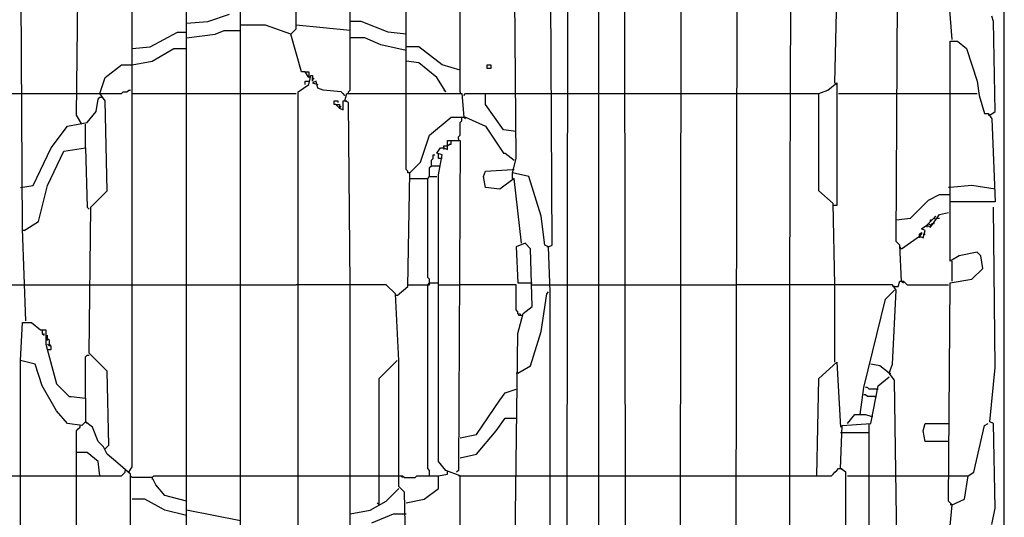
# Model space of a CAD drawing. Header units: millimetres. Extents: x 69081 to 158617, y -37521 to -9534.
# Tile 251 of 256: x 110896 to 110907, y -17719 to -17713. Entities that reach past the tile are written whole.
import ezdxf

# ---------------------------------------------------------------- set-up
doc = ezdxf.new("R2010")
doc.units = ezdxf.units.MM
doc.linetypes.add('MP', pattern=[0.25, 0.15, -0.1])
doc.layers.add('IS klimatyzacja', color=150, linetype='Continuous')

# ---------------------------------------------------------------- blocks, each defined once
blk = doc.blocks.new('73368f9c-78d1-4b18-a6a4-36eee93168d3')
at = {"color": 0}
for p, q in [((-151.65, 220.36), (-152.36, 699.06)), ((-174.95, 201.29), (-174.25, 682.11)), ((-130.47, 219.65), (-129.77, 682.82)), ((-162.25, 261.31), (-162.25, 670.11)), ((-108.59, 227.42), (-107.88, 666.58)), ((-3.38, 226.71), (-3.38, 662.34)), ((-87.4, 444.88), (-86.7, 645.4)), ((-69.75, 523.96), (-67.63, 629.16)), ((-280.86, 545.14), (-280.86, 595.27)), ((-388.18, 466.77), (-388.89, 591.03)), ((-302.75, 217.53), (-302.75, 592.45)), ((-45.75, 461.83), (-45.04, 587.5)), ((-180.6, 460.41), (-181.31, 586.09)), ((-194.72, 494.3), (-195.43, 576.91)), ((-259.68, 521.13), (-259.68, 573.38)), ((-367, 511.25), (-366.3, 567.73)), ((-23.86, 540.9), (-25.98, 567.73)), ((-345.11, 373.57), (-345.11, 564.91)), ((-323.93, 260.6), (-323.93, 564.91)), ((-237.79, 519.72), (-237.79, 567.03)), ((-216.61, 520.43), (-216.61, 565.62)), ((-323.93, 547.26), (-315.46, 547.96)), ((-315.46, 547.96), (-306.99, 550.79)), ((-255.44, 547.96), (-259.68, 547.96)), ((-244.85, 543.73), (-255.44, 547.96)), ((-7.62, 547.96), (-8.33, 550.08)), ((-6.91, 512.66), (-7.62, 547.96)), ((-312.64, 543.02), (-309.11, 544.43)), ((-309.11, 544.43), (-302.75, 544.43)), ((-292.87, 546.55), (-302.75, 546.55)), ((-282.98, 543.02), (-292.87, 546.55)), ((-282.98, 543.02), (-280.86, 545.14)), ((-259.68, 544.43), (-280.86, 546.55)), ((-338.05, 538.08), (-327.46, 543.73)), ((-327.46, 543.73), (-323.93, 543.73)), ((-323.93, 541.61), (-312.64, 543.02)), ((-278.74, 528.19), (-282.98, 543.02)), ((-254.03, 541.61), (-259.68, 541.61)), ((-247.68, 538.79), (-254.03, 541.61)), ((-237.79, 543.02), (-244.85, 543.73)), ((-345.11, 537.37), (-338.05, 538.08)), ((-337.35, 532.43), (-328.87, 537.37)), ((-328.87, 537.37), (-323.93, 537.37)), ((-237.79, 536.67), (-247.68, 538.79)), ((-232.85, 538.08), (-237.79, 538.08)), ((-223.67, 531.02), (-232.85, 538.08)), ((-24.57, 454.06), (-24.57, 540.2)), ((-24.57, 540.2), (-21.74, 540.2)), ((-21.74, 540.2), (-18.21, 537.37)), ((-18.21, 537.37), (-13.97, 524.66)), ((-355.7, 526.08), (-349.35, 531.02)), ((-349.35, 531.02), (-345.11, 531.02)), ((-345.11, 531.02), (-337.35, 532.43)), ((-232.85, 531.72), (-237.79, 532.43)), ((-225.79, 526.08), (-232.85, 531.72)), ((-216.61, 528.9), (-223.67, 531.02)), ((-206.02, 529.61), (-206.02, 531.02)), ((-206.02, 531.02), (-204.61, 531.02)), ((-204.61, 529.61), (-206.02, 529.61)), ((-204.61, 531.02), (-204.61, 529.61)), ((-357.82, 519.72), (-355.7, 526.08)), ((-277.33, 528.19), (-278.74, 528.19)), ((-275.92, 526.08), (-277.33, 528.19)), ((-277.33, 528.19), (-275.92, 528.19)), ((-275.92, 528.19), (-275.92, 527.49)), ((-275.92, 527.49), (-275.92, 526.08)), ((-275.92, 523.25), (-275.21, 526.78)), ((-275.21, 526.78), (-274.51, 526.78)), ((-274.51, 526.78), (-274.51, 524.66)), ((-274.51, 524.66), (-274.51, 526.08)), ((-274.51, 526.08), (-273.8, 525.37)), ((-222.26, 520.43), (-225.79, 526.08)), ((-347.23, 520.43), (-346.53, 521.13)), ((-346.53, 521.13), (-345.82, 521.13)), ((-280.16, 520.43), (-275.92, 523.25)), ((-277.33, 523.25), (-277.33, 524.66)), ((-277.33, 524.66), (-275.92, 524.66)), ((-273.1, 524.66), (-274.51, 523.96)), ((-274.51, 523.96), (-272.39, 523.25)), ((-272.39, 521.84), (-273.1, 524.66)), ((-270.27, 521.13), (-272.39, 521.84)), ((-263.21, 520.43), (-270.27, 521.13)), ((-260.39, 520.43), (-259.68, 521.13)), ((-222.26, 520.43), (-222.97, 521.13)), ((-76.11, 519.72), (-72.58, 521.13)), ((-72.58, 521.13), (-69.05, 523.96)), ((-69.75, 523.96), (-69.05, 523.25)), ((-69.05, 523.96), (-69.05, 475.95)), ((-13.97, 524.66), (-13.27, 519.02)), ((-398.07, 519.72), (-388.89, 519.72)), ((-388.89, 519.72), (-367, 519.72)), ((-367, 519.72), (-357.82, 519.72)), ((-359.24, 512.66), (-358.53, 517.6)), ((-358.53, 517.6), (-357.82, 518.31)), ((-357.82, 519.72), (-349.35, 519.72)), ((-355.7, 516.9), (-357.82, 519.72)), ((-357.82, 518.31), (-357.12, 518.31)), ((-349.35, 519.72), (-348.64, 520.43)), ((-348.64, 520.43), (-347.23, 520.43)), ((-345.11, 519.72), (-323.93, 519.72)), ((-323.93, 519.72), (-302.75, 519.72)), ((-302.75, 519.72), (-280.86, 519.72)), ((-280.16, 307.2), (-280.16, 520.43)), ((-261.8, 519.02), (-263.21, 520.43)), ((-261.8, 519.02), (-262.51, 519.72)), ((-261.8, 516.9), (-261.09, 519.72)), ((-261.09, 519.72), (-215.91, 519.72)), ((-260.39, 519.72), (-260.39, 520.43)), ((-237.79, 490.07), (-237.79, 519.72)), ((-216.61, 520.43), (-216.61, 519.72)), ((-215.91, 519.72), (-215.2, 510.54)), ((-215.2, 519.02), (-214.49, 519.72)), ((-214.49, 519.72), (-206.73, 519.72)), ((-206.73, 515.49), (-206.73, 519.72)), ((-206.73, 519.72), (-194.72, 519.72)), ((-194.72, 519.72), (-180.6, 519.72)), ((-180.6, 519.72), (-174.25, 519.72)), ((-174.25, 519.72), (-162.25, 519.72)), ((-162.25, 519.72), (-151.65, 519.72)), ((-151.65, 519.72), (-130.47, 519.72)), ((-130.47, 519.72), (-108.59, 519.72)), ((-108.59, 519.72), (-87.4, 519.72)), ((-87.4, 519.72), (-76.11, 519.72)), ((-76.11, 481.59), (-76.11, 519.72)), ((-68.34, 519.72), (-45.75, 519.72)), ((-45.75, 519.72), (-25.27, 519.72)), ((-25.27, 519.72), (-13.97, 519.72)), ((-13.27, 519.02), (-11.15, 511.96)), ((-355, 481.59), (-355.7, 516.9)), ((-266.04, 515.49), (-266.04, 516.9)), ((-266.04, 516.9), (-264.62, 516.9)), ((-265.33, 515.49), (-266.04, 515.49)), ((-263.92, 514.07), (-265.33, 515.49)), ((-265.33, 515.49), (-263.92, 515.49)), ((-264.62, 516.9), (-264.62, 516.19)), ((-263.92, 515.49), (-263.92, 514.07)), ((-263.92, 514.07), (-263.21, 514.78)), ((-263.92, 514.07), (-262.51, 513.37)), ((-262.51, 513.37), (-262.51, 516.9)), ((-262.51, 516.9), (-261.8, 516.9)), ((-261.8, 516.9), (-261.09, 516.9)), ((-260.39, 516.19), (-261.8, 516.9)), ((-259.68, 444.88), (-260.39, 516.19)), ((-199.67, 505.6), (-206.73, 515.49)), ((-364.88, 507.72), (-367, 511.25)), ((-362.76, 508.43), (-359.24, 512.66)), ((-228.62, 503.48), (-220.14, 510.54)), ((-220.14, 510.54), (-214.49, 510.54)), ((-215.91, 509.13), (-215.91, 510.54)), ((-215.2, 510.54), (-214.49, 509.84)), ((-214.49, 510.54), (-206.73, 507.01)), ((-11.15, 511.96), (-9.74, 511.96)), ((-9.74, 511.96), (-8.33, 509.84)), ((-9.03, 511.25), (-9.74, 511.25)), ((-9.03, 511.25), (-6.91, 512.66)), ((-8.33, 509.84), (-6.91, 477.36)), ((-376.89, 498.54), (-370.53, 507.01)), ((-370.53, 507.01), (-362.76, 508.43)), ((-363.47, 498.54), (-363.47, 507.72)), ((-216.61, 508.43), (-215.91, 509.13)), ((-216.61, 503.48), (-216.61, 508.43)), ((-206.73, 507.01), (-199.67, 496.42)), ((-194.72, 504.9), (-199.67, 505.6)), ((-232.15, 492.89), (-228.62, 503.48)), ((-217.32, 502.78), (-216.61, 503.48)), ((-217.32, 502.07), (-217.32, 502.78)), ((-217.32, 502.07), (-217.32, 501.36)), ((-383.95, 483.71), (-376.89, 498.54)), ((-371.94, 497.13), (-363.47, 498.54)), ((-363.47, 498.54), (-362.76, 475.24)), ((-225.79, 496.42), (-224.38, 498.54)), ((-224.38, 498.54), (-222.97, 498.54)), ((-222.97, 498.54), (-222.97, 499.25)), ((-222.97, 499.25), (-221.55, 499.25)), ((-222.97, 498.54), (-222.97, 497.83)), ((-222.97, 498.54), (-221.55, 497.83)), ((-221.55, 497.83), (-221.55, 501.36)), ((-221.55, 501.36), (-216.61, 501.36)), ((-221.55, 499.25), (-220.85, 499.95)), ((-220.85, 499.95), (-220.14, 499.95)), ((-220.14, 499.95), (-220.14, 501.36)), ((-216.61, 501.36), (-217.32, 372.16)), ((-378.3, 483.71), (-371.94, 497.13)), ((-227.91, 493.6), (-227.2, 494.3)), ((-227.2, 494.3), (-227.2, 495.72)), ((-227.2, 495.72), (-226.5, 495.72)), ((-223.67, 495.72), (-225.79, 496.42)), ((-225.08, 495.72), (-225.08, 496.42)), ((-225.08, 494.3), (-225.08, 495.72)), ((-225.08, 487.95), (-223.67, 495.72)), ((-223.67, 494.3), (-225.08, 494.3)), ((-199.67, 496.42), (-198.96, 496.42)), ((-198.96, 496.42), (-195.43, 493.6)), ((-196.14, 488.66), (-194.72, 494.3)), ((-237.09, 489.36), (-237.79, 490.07)), ((-236.38, 488.66), (-232.15, 492.89)), ((-228.62, 490.77), (-227.91, 491.48)), ((-228.62, 487.24), (-228.62, 490.77)), ((-227.91, 491.48), (-227.91, 493.6)), ((-227.91, 491.48), (-224.38, 491.48)), ((-206.73, 489.36), (-196.14, 490.07)), ((-196.14, 490.07), (-195.43, 490.07)), ((-237.09, 488.66), (-237.09, 489.36)), ((-236.38, 488.66), (-237.09, 488.66)), ((-237.09, 444.17), (-236.38, 488.66)), ((-236.38, 486.54), (-229.32, 486.54)), ((-229.32, 486.54), (-228.62, 487.24)), ((-229.32, 447.7), (-229.32, 486.54)), ((-228.62, 487.24), (-225.79, 487.24)), ((-225.08, 375.69), (-225.08, 487.95)), ((-207.43, 487.24), (-206.73, 489.36)), ((-206.73, 483.01), (-207.43, 487.24)), ((-195.43, 486.54), (-201.08, 482.3)), ((-196.14, 486.54), (-196.14, 488.66)), ((-189.78, 487.24), (-196.14, 488.66)), ((-196.14, 486.54), (-195.43, 485.83)), ((-192.61, 461.12), (-195.43, 486.54)), ((-184.84, 471.71), (-189.78, 487.24)), ((-388.89, 483.01), (-383.95, 483.71)), ((-381.83, 469.59), (-378.3, 483.71)), ((-201.08, 482.3), (-206.73, 483.01)), ((-24.57, 483.01), (-25.27, 483.01)), ((-16.09, 483.71), (-24.57, 483.01)), ((-6.91, 482.3), (-16.09, 483.71)), ((-361.35, 475.24), (-355, 481.59)), ((-70.46, 476.65), (-76.11, 481.59)), ((-33.04, 478.06), (-28.8, 480.18)), ((-28.8, 480.18), (-24.57, 480.18)), ((-362.76, 475.24), (-362.06, 474.53)), ((-362.06, 418.05), (-361.35, 475.24)), ((-69.75, 444.88), (-70.46, 476.65)), ((-69.75, 475.95), (-70.46, 475.95)), ((-69.05, 475.95), (-69.75, 475.95)), ((-40.1, 471), (-33.04, 478.06)), ((-6.91, 477.36), (-24.57, 477.36)), ((-6.91, 412.4), (-7.62, 475.24)), ((-183.43, 460.41), (-184.84, 471.71)), ((-45.75, 470.3), (-40.1, 471)), ((-33.74, 468.18), (-30.21, 471.71)), ((-32.33, 467.47), (-28.8, 472.42)), ((-30.92, 471), (-30.21, 471.71)), ((-30.21, 470.3), (-30.92, 471)), ((-29.51, 471), (-28.8, 471)), ((-28.8, 472.42), (-25.27, 473.12)), ((-387.48, 466.06), (-381.83, 469.59)), ((-35.86, 466.77), (-33.74, 468.18)), ((-33.74, 468.18), (-33.04, 468.89)), ((-33.74, 468.18), (-33.74, 467.47)), ((-33.74, 468.18), (-32.33, 467.47)), ((-33.04, 468.89), (-32.33, 468.18)), ((-32.33, 469.59), (-32.33, 470.3)), ((-32.33, 470.3), (-31.63, 470.3)), ((-32.33, 468.18), (-31.63, 468.89)), ((-31.63, 468.89), (-30.92, 468.89)), ((-30.92, 469.59), (-30.21, 470.3)), ((-30.92, 468.89), (-30.92, 469.59)), ((-386.77, 430.76), (-388.18, 466.77)), ((-387.48, 466.06), (-388.18, 466.06)), ((-43.63, 459), (-36.57, 463.94)), ((-36.57, 464.65), (-35.86, 465.36)), ((-36.57, 463.94), (-36.57, 464.65)), ((-35.86, 464.65), (-36.57, 463.94)), ((-36.57, 463.94), (-36.57, 463.24)), ((-36.57, 463.94), (-35.16, 463.24)), ((-34.45, 466.06), (-35.86, 466.77)), ((-35.86, 465.36), (-35.86, 464.65)), ((-35.16, 463.24), (-34.45, 466.06)), ((-35.16, 464.65), (-34.45, 464.65)), ((-191.19, 461.12), (-194.72, 459.71)), ((-194.72, 459.71), (-194.02, 445.59)), ((-189.08, 459), (-191.19, 461.12)), ((-182.02, 459.71), (-183.43, 460.41)), ((-182.02, 459.71), (-182.72, 459.71)), ((-182.02, 459.71), (-180.6, 460.41)), ((-181.31, 442.06), (-182.02, 459.71)), ((-44.33, 460.41), (-45.75, 461.83)), ((-43.63, 446.29), (-44.33, 460.41)), ((-43.63, 459), (-44.33, 459.71)), ((-188.37, 436.41), (-189.08, 459)), ((-21.04, 456.18), (-24.57, 454.06)), ((-13.97, 457.59), (-21.04, 456.18)), ((-12.56, 456.18), (-13.97, 457.59)), ((-11.86, 451.23), (-12.56, 456.18)), ((-23.86, 446.29), (-23.86, 454.06)), ((-228.62, 447), (-229.32, 447.7)), ((-16.09, 447), (-11.86, 451.23)), ((-398.07, 444.88), (-387.48, 444.88)), ((-387.48, 444.88), (-362.06, 444.88)), ((-362.06, 444.88), (-345.11, 444.88)), ((-345.11, 444.88), (-323.93, 444.88)), ((-323.93, 444.88), (-302.75, 444.88)), ((-302.75, 444.88), (-280.86, 444.88)), ((-245.56, 444.88), (-280.86, 444.88)), ((-259.68, 333.32), (-259.68, 444.88)), ((-242.03, 441.35), (-245.56, 444.88)), ((-241.32, 440.64), (-237.09, 444.17)), ((-237.09, 444.88), (-229.32, 444.88)), ((-229.32, 444.88), (-228.62, 445.59)), ((-229.32, 444.88), (-228.62, 444.88)), ((-229.32, 372.86), (-229.32, 444.88)), ((-228.62, 445.59), (-228.62, 447)), ((-228.62, 444.88), (-228.62, 445.59)), ((-228.62, 445.59), (-225.08, 445.59)), ((-225.08, 444.88), (-216.61, 444.88)), ((-194.72, 444.88), (-216.61, 444.88)), ((-194.72, 435), (-194.72, 444.88)), ((-194.02, 445.59), (-188.37, 445.59)), ((-188.37, 444.88), (-182.02, 444.88)), ((-182.02, 444.88), (-174.25, 444.88)), ((-174.25, 444.88), (-162.25, 444.88)), ((-162.25, 444.88), (-151.65, 444.88)), ((-151.65, 444.88), (-130.47, 444.88)), ((-130.47, 444.88), (-108.59, 444.88)), ((-47.16, 444.88), (-108.59, 444.88)), ((-87.4, 294.49), (-87.4, 444.88)), ((-69.75, 414.52), (-69.75, 444.88)), ((-45.75, 442.76), (-47.16, 444.88)), ((-46.45, 444.17), (-47.16, 444.17)), ((-46.45, 444.17), (-45.04, 444.17)), ((-45.04, 444.17), (-44.33, 446.29)), ((-44.33, 446.29), (-42.92, 446.29)), ((-43.63, 446.29), (-42.92, 445.59)), ((-42.92, 446.29), (-41.51, 444.88)), ((-41.51, 444.88), (-25.27, 444.88)), ((-25.27, 360.15), (-24.57, 445.59)), ((-24.57, 445.59), (-16.09, 447)), ((-240.62, 415.23), (-242.03, 441.35)), ((-241.32, 440.64), (-242.03, 440.64)), ((-184.84, 426.52), (-182.72, 441.35)), ((-182.72, 441.35), (-182.02, 442.06)), ((-181.31, 312.14), (-181.31, 442.06)), ((-49.98, 439.23), (-46.45, 442.76)), ((-47.16, 413.81), (-45.75, 442.76)), ((-191.9, 433.58), (-188.37, 436.41)), ((-58.46, 404.64), (-49.98, 439.23)), ((-194.02, 434.29), (-194.72, 435)), ((-194.02, 433.58), (-194.02, 434.29)), ((-193.31, 432.88), (-194.02, 433.58)), ((-194.02, 425.82), (-191.9, 433.58)), ((-192.61, 432.88), (-193.31, 433.58)), ((-192.61, 432.88), (-193.31, 432.88)), ((-388.89, 415.23), (-388.18, 430.05)), ((-388.18, 430.05), (-384.65, 430.05)), ((-384.65, 430.05), (-381.12, 427.23)), ((-381.12, 427.23), (-379, 427.23)), ((-380.42, 427.23), (-380.42, 425.82)), ((-380.42, 425.82), (-379.71, 425.11)), ((-379.71, 425.11), (-379.71, 425.82)), ((-379, 427.23), (-379, 421.58)), ((-378.3, 423.7), (-378.3, 425.11)), ((-195.43, 322.03), (-194.02, 425.82)), ((-189.08, 413.11), (-184.84, 426.52)), ((-378.3, 422.99), (-379, 423.7)), ((-379, 421.58), (-374.77, 406.05)), ((-377.59, 422.99), (-378.3, 423.7)), ((-377.59, 420.87), (-378.3, 421.58)), ((-377.59, 421.58), (-377.59, 422.99)), ((-376.89, 420.87), (-377.59, 421.58)), ((-376.89, 419.46), (-376.89, 420.87)), ((-378.3, 419.46), (-376.89, 419.46)), ((-363.47, 416.64), (-362.76, 417.34)), ((-362.76, 417.34), (-362.06, 417.34)), ((-355, 410.99), (-362.06, 418.05)), ((-388.89, 348.86), (-388.89, 415.23)), ((-383.24, 413.81), (-388.89, 415.23)), ((-380.42, 405.34), (-383.24, 413.81)), ((-363.47, 400.4), (-363.47, 416.64)), ((-248.38, 408.17), (-241.32, 415.23)), ((-240.62, 365.8), (-240.62, 415.23)), ((-194.02, 410.28), (-189.08, 413.11)), ((-76.11, 408.17), (-69.05, 414.52)), ((-69.05, 414.52), (-67.63, 389.1)), ((-52.1, 413.11), (-55.63, 413.81)), ((-48.57, 410.28), (-52.1, 413.11)), ((-48.57, 410.28), (-47.16, 413.81)), ((-354.29, 382.04), (-355, 410.99)), ((-194.02, 410.28), (-194.72, 410.28)), ((-48.57, 410.28), (-49.28, 410.99)), ((-48.57, 410.28), (-47.87, 410.28)), ((-46.45, 407.46), (-48.57, 410.28)), ((-9.03, 391.22), (-6.91, 412.4)), ((-374.77, 395.46), (-380.42, 405.34)), ((-374.77, 406.05), (-369.83, 401.1)), ((-248.38, 358.74), (-248.38, 408.17)), ((-76.81, 370.04), (-76.11, 408.17)), ((-55.63, 390.51), (-52.81, 405.34)), ((-52.81, 405.34), (-48.57, 408.87)), ((-45.04, 313.55), (-46.45, 407.46)), ((-201.08, 399.69), (-198.96, 402.52)), ((-198.96, 402.52), (-194.72, 403.93)), ((-59.87, 394.04), (-58.46, 404.64)), ((-57.75, 401.81), (-58.46, 401.81)), ((-57.04, 404.64), (-57.75, 404.64)), ((-57.04, 401.1), (-57.75, 401.81)), ((-56.34, 403.93), (-57.04, 404.64)), ((-53.51, 403.93), (-56.34, 403.93)), ((-53.51, 403.93), (-52.81, 403.93)), ((-369.83, 401.1), (-369.12, 401.1)), ((-369.12, 401.1), (-363.47, 400.4)), ((-363.47, 400.4), (-363.47, 391.22)), ((-210.26, 386.28), (-201.08, 399.69)), ((-54.22, 401.1), (-57.04, 401.1)), ((-54.22, 401.1), (-53.51, 401.1)), ((-370.53, 390.51), (-374.77, 395.46)), ((-64.81, 390.51), (-61.99, 394.04)), ((-61.99, 394.04), (-57.75, 394.04)), ((-57.75, 394.04), (-55.63, 393.34)), ((-364.88, 389.81), (-370.53, 390.51)), ((-365.59, 389.1), (-365.59, 389.81)), ((-363.47, 391.22), (-364.88, 389.81)), ((-363.47, 391.22), (-362.76, 390.51)), ((-360.65, 389.1), (-363.47, 391.22)), ((-202.49, 387.69), (-198.96, 392.63)), ((-198.96, 392.63), (-194.72, 392.63)), ((-67.63, 372.86), (-66.93, 389.81)), ((-66.93, 389.81), (-55.63, 390.51)), ((-56.34, 302.96), (-56.34, 390.51)), ((-55.63, 393.34), (-54.93, 393.34)), ((-35.16, 387.69), (-34.45, 390.51)), ((-34.45, 390.51), (-25.27, 390.51)), ((-15.39, 371.45), (-11.15, 389.81)), ((-11.15, 389.81), (-9.74, 390.51)), ((-7.62, 390.51), (-9.03, 391.22)), ((-6.91, 357.33), (-7.62, 390.51)), ((-367, 387.69), (-366.3, 388.4)), ((-367, 332.62), (-367, 387.69)), ((-366.3, 388.4), (-365.59, 389.1)), ((-358.53, 383.45), (-360.65, 389.1)), ((-216.61, 384.87), (-210.26, 386.28)), ((-210.26, 378.51), (-202.49, 387.69)), ((-67.63, 386.98), (-56.34, 386.98)), ((-34.45, 383.45), (-35.16, 387.69)), ((-356.41, 381.34), (-358.53, 383.45)), ((-355.7, 380.63), (-354.29, 382.04)), ((-25.27, 383.45), (-34.45, 383.45)), ((-362.76, 379.22), (-367, 379.22)), ((-358.53, 375.69), (-362.76, 379.22)), ((-355, 378.51), (-356.41, 381.34)), ((-350.76, 374.98), (-355, 378.51)), ((-216.61, 377.1), (-210.26, 378.51)), ((-357.82, 370.04), (-358.53, 375.69)), ((-345.82, 370.74), (-350.76, 374.98)), ((-222.26, 372.16), (-225.08, 375.69)), ((-349.35, 370.04), (-348.64, 370.74)), ((-348.64, 370.74), (-347.94, 371.45)), ((-347.94, 371.45), (-347.94, 372.16)), ((-346.53, 371.45), (-345.11, 373.57)), ((-345.82, 255.66), (-345.82, 370.74)), ((-228.62, 372.16), (-229.32, 372.86)), ((-228.62, 370.04), (-228.62, 372.16)), ((-225.08, 370.04), (-221.55, 370.74)), ((-216.61, 370.04), (-222.26, 372.16)), ((-221.55, 371.45), (-221.55, 372.16)), ((-221.55, 370.74), (-221.55, 371.45)), ((-217.32, 372.16), (-218.02, 371.45)), ((-71.16, 370.04), (-70.46, 370.74)), ((-70.46, 370.74), (-69.75, 371.45)), ((-69.75, 371.45), (-69.05, 372.16)), ((-69.05, 372.16), (-68.34, 372.86)), ((-68.34, 372.86), (-67.63, 372.86)), ((-67.63, 372.86), (-66.93, 372.86)), ((-65.52, 371.45), (-67.63, 372.86)), ((-65.52, 294.49), (-65.52, 371.45)), ((-17.51, 370.04), (-15.39, 371.45)), ((-398.07, 370.04), (-388.89, 370.04)), ((-388.89, 370.04), (-367, 370.04)), ((-367, 370.04), (-349.35, 370.04)), ((-345.11, 369.33), (-345.82, 370.04)), ((-337.35, 369.33), (-345.11, 369.33)), ((-337.35, 369.33), (-336.64, 370.04)), ((-337.35, 369.33), (-337.35, 368.63)), ((-335.93, 366.51), (-337.35, 369.33)), ((-336.64, 370.04), (-323.93, 370.04)), ((-323.93, 370.04), (-302.75, 370.04)), ((-302.75, 370.04), (-280.86, 370.04)), ((-280.86, 370.04), (-259.68, 370.04)), ((-259.68, 370.04), (-249.09, 370.04)), ((-249.09, 370.04), (-240.62, 370.04)), ((-240.62, 370.04), (-239.21, 370.04)), ((-239.91, 370.04), (-239.21, 369.33)), ((-239.21, 370.04), (-238.5, 369.33)), ((-238.5, 369.33), (-234.26, 369.33)), ((-234.26, 369.33), (-233.56, 370.04)), ((-233.56, 370.04), (-225.08, 370.04)), ((-225.08, 365.1), (-225.08, 370.04)), ((-216.61, 370.04), (-217.32, 370.04)), ((-216.61, 370.04), (-194.72, 370.04)), ((-216.61, 168.11), (-216.61, 370.04)), ((-194.72, 370.04), (-180.6, 370.04)), ((-180.6, 370.04), (-174.25, 370.04)), ((-174.25, 370.04), (-162.25, 370.04)), ((-162.25, 370.04), (-151.65, 370.04)), ((-151.65, 370.04), (-130.47, 370.04)), ((-130.47, 370.04), (-108.59, 370.04)), ((-108.59, 370.04), (-87.4, 370.04)), ((-87.4, 370.04), (-71.16, 370.04)), ((-64.81, 370.04), (-56.34, 370.04)), ((-56.34, 370.04), (-45.75, 370.04)), ((-45.75, 370.04), (-25.27, 370.04)), ((-25.27, 370.04), (-17.51, 370.04)), ((-18.92, 360.86), (-17.51, 370.04)), ((-332.4, 362.27), (-335.93, 366.51)), ((-245.56, 360.15), (-240.62, 365.1)), ((-238.5, 363.68), (-240.62, 365.8)), ((-237.79, 333.32), (-238.5, 363.68)), ((-230.73, 360.86), (-225.08, 365.1)), ((-340.17, 360.86), (-345.11, 360.86)), ((-332.4, 356.62), (-340.17, 360.86)), ((-323.93, 360.15), (-332.4, 362.27)), ((-251.91, 356.62), (-245.56, 360.15)), ((-248.38, 358.74), (-249.09, 359.45)), ((-237.79, 359.45), (-230.73, 360.86)), ((-23.86, 358.74), (-25.27, 360.15)), ((-23.86, 358.74), (-18.92, 360.86)), ((-323.93, 354.51), (-332.4, 356.62)), ((-313.34, 354.51), (-323.93, 356.62)), ((-259.68, 355.21), (-251.91, 356.62)), ((-251.21, 351.68), (-242.74, 355.21)), ((-242.74, 355.21), (-237.79, 355.21)), ((-25.98, 336.15), (-23.86, 358.74)), ((-23.86, 358.74), (-24.57, 358.74)), ((-8.33, 350.97), (-6.91, 357.33)), ((-302.75, 352.39), (-313.34, 354.51))]:
    blk.add_line(p, q, dxfattribs=at)

msp = doc.modelspace()

# ---------------------------------------------------------------- block references
at = {"layer": 'IS klimatyzacja', "color": 215, "linetype": 'MP', "xscale": 0.03000000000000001, "yscale": 0.03000000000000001, "zscale": 0.03000000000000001}
msp.add_blockref('73368f9c-78d1-4b18-a6a4-36eee93168d3', (110907.2503, -17729.6009, -86.73), dxfattribs=at)

doc.saveas('drawing.dxf')
